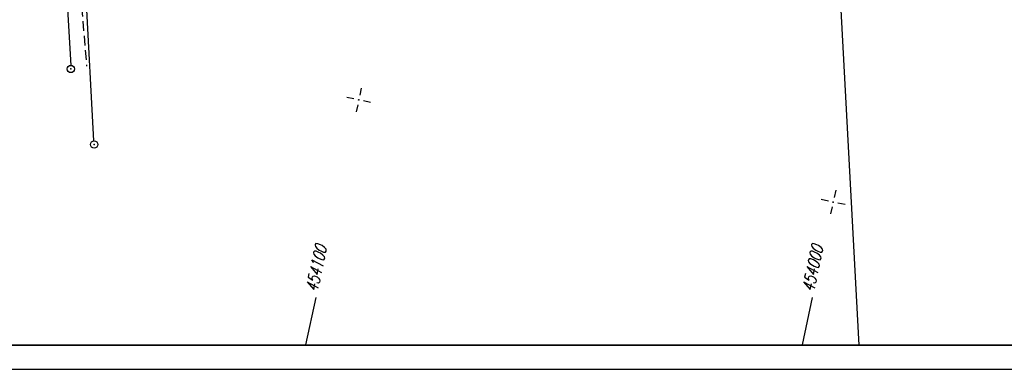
# Model space of a CAD drawing. Extents: x 0 to 1135, y 0 to 420.
# Tile 8 of 77: x 185 to 388, y 0 to 72. Entities that reach past the tile are written whole.
import ezdxf

# ---------------------------------------------------------------- set-up
doc = ezdxf.new("R2010")
doc.units = 0
doc.header["$LTSCALE"] = 2
doc.header["$MEASUREMENT"] = 0
doc.linetypes.add('AUSGEZOGEN', pattern=[0])
doc.linetypes.add('GESTRICH-X2', pattern=[1.5, 1, -0.5])
doc.layers.get('0').update_dxf_attribs({"color": 8, "linetype": 'AUSGEZOGEN'})
for name, color, linetype in [('FBRTOP', 8, 'AUSGEZOGEN'), ('GRENZL', 8, 'AUSGEZOGEN'), ('GRENZP', 8, 'AUSGEZOGEN'), ('NETZ', 250, 'AUSGEZOGEN'), ('RAHMEN', 250, 'AUSGEZOGEN'), ('SCHLITZRINNE', 200, 'AUSGEZOGEN'), ('STROMLTG', 8, 'AUSGEZOGEN')]:
    doc.layers.add(name, color=color, linetype=linetype)
doc.styles.add('ROMANS', font='romans.shx', dxfattribs={"width": 0.8})

# ---------------------------------------------------------------- blocks, each defined once
blk = doc.blocks.new('IKR')
at = {"color": 0}
for p, q in [((0, 1), (0, 2.5)), ((-2.5, 0), (-1, 0)), ((1, 0), (2.5, 0)), ((0, -2.5), (0, -1))]:
    blk.add_line(p, q, dxfattribs=at)
blk.add_circle((0, 0), 0.05, dxfattribs=at)
blk.add_point((0, 0), dxfattribs=at)
blk = doc.blocks.new('GST')
at = {"color": 0}
blk.add_circle((0, 0), 0.75, dxfattribs=at)
blk.add_point((0, 0), dxfattribs=at)

msp = doc.modelspace()

# ---------------------------------------------------------------- linework, layer by layer
at = {"layer": 'FBRTOP'}
for points in [[(661.14, 179.11, 0.000001), (685.94, 183.77, 0.000098)], [(439.53, 157.45, -0.00093), (440.96, 156.69, -0.001842), (441.68, 156.31, -0.000702), (443.25, 155.45, 0.000895), (444.48, 154.78, 0.031517), (447.68, 153.29, 0.030859), (451.1, 152.2, 0.030259), (454.59, 151.53, 0.030943), (458.06, 151.31, 0.000875), (468.28, 151.29, 0.000286), (499.49, 151.31, 0.000004), (556.36, 151.37, 0.000067)], [(700.61, 186.53, -0.000002), (715, 189.24, -0.000023)], [(323.99, 279.88, -0.000006), (352.82, 279.88, -0.000191)]]:
    msp.add_lwpolyline(points, format="xyb", dxfattribs=at)
at = {"layer": 'GRENZL'}
for p, q in [((358.35, 5), (353.19, 100.72)), ((194.21, 92.17), (195.87, 62.66)), ((200.67, 47.1), (198.24, 91.56))]:
    msp.add_line(p, q, dxfattribs=at)
at = {"layer": 'NETZ'}
for p, q in [((244.35, 5.02), (246.46, 14.8)), ((346.64, 5.02), (348.75, 14.8))]:
    msp.add_line(p, q, dxfattribs=at)
at = {"layer": 'RAHMEN'}
msp.add_line((0, 0), (950, 0), dxfattribs=at)
at = {"layer": 'RAHMEN', "const_width": 0.35}
msp.add_lwpolyline([(25, 5), (1130, 5), (1130, 415), (25, 415), (25, 5)], dxfattribs=at)
at = {"layer": 'SCHLITZRINNE'}
msp.add_lwpolyline([(517.48, 212.59), (519.75, 212.63, -0.000009), (532.25, 212.63, 0.000009), (544.74, 212.63, 0.000011), (557.24, 212.63, -0.000003), (569.74, 212.63, -0.000017), (582.24, 212.63, 0.000005), (594.74, 212.63, 0.000053), (595.15, 212.63, 0.000005), (599.26, 212.63, 0.001234), (606.7, 212.65, 0.000703), (619.76, 212.74, 0.002173), (629.96, 212.86, 0.001495), (644.78, 213.15, 0.001644), (657.03, 213.47, 0.001579), (669.78, 213.88, 0.001584), (682.26, 214.37, 0.001578), (694.78, 214.93, 0.00157), (707.28, 215.57, 0.001571), (719.76, 216.29, 0.001576), (732.25, 217.09, 0.001577), (744.73, 217.97, 0.001582), (757.2, 218.93, 0.001583)], format="xyb", dxfattribs=at)
at = {"layer": 'STROMLTG', "linetype": 'GESTRICH-X2', "flags": 128}
msp.add_lwpolyline([(386.21, 112.77), (385.95, 109.43), (366.96, 105.2), (336.62, 98.12), (319.06, 96.26), (309.64, 96.13), (279.48, 96.09), (232.13, 95.93), (201.58, 96.27), (196.65, 92.18), (199.16, 62.46)], dxfattribs=at)

# ---------------------------------------------------------------- block references
at = {"layer": 'GRENZP'}
for p in [(195.91, 61.91), (200.71, 46.35)]:
    msp.add_blockref('GST', p, dxfattribs=at)
at = {"layer": 'NETZ', "rotation": 167.8411}
for p in [(255.23, 55.53), (352.99, 34.47)]:
    msp.add_blockref('IKR', p, dxfattribs=at)

# ---------------------------------------------------------------- texts
at = {"layer": 'NETZ', "style": 'ROMANS', "oblique": 16.6, "width": 0.75}
for s, p in [('454100', (246.67, 15.77)), ('454000', (348.96, 15.77))]:
    msp.add_text(s, height=2.5, rotation=77.8411, dxfattribs=at).set_placement(p)

doc.saveas('drawing.dxf')
